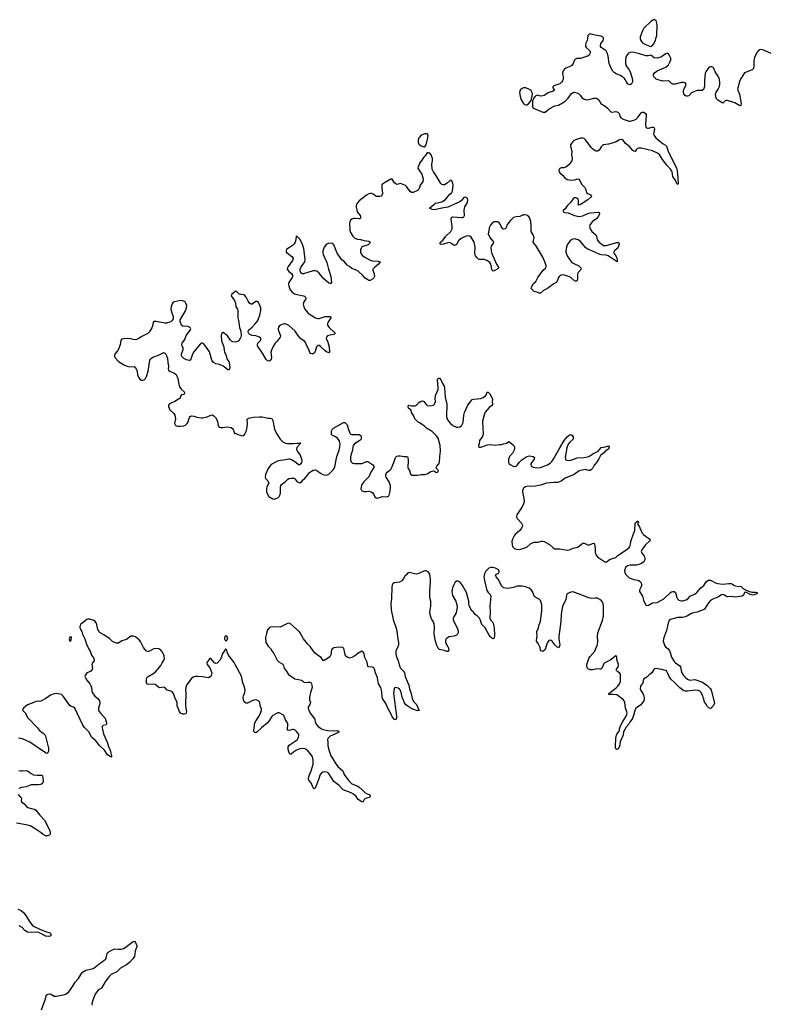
# Model space of a CAD drawing. Header units: inches. Extents: x 1839294 to 1929364, y 762242 to 909984.
# Tile 51 of 76: x 1903423 to 1915757, y 844122 to 860310. Entities that reach past the tile are written whole.
import ezdxf

# ---------------------------------------------------------------- set-up
doc = ezdxf.new("R2010")
doc.units = ezdxf.units.IN
doc.header["$MEASUREMENT"] = 0
for name, color, linetype in [('B9804', 7, 'Continuous'), ('B9805', 7, 'Continuous'), ('B9814', 7, 'Continuous'), ('B9815', 7, 'Continuous'), ('B9816', 7, 'Continuous')]:
    doc.layers.add(name, color=color, linetype=linetype)

msp = doc.modelspace()

# ---------------------------------------------------------------- linework, layer by layer
at = {"layer": 'B9804', "color": 6, "elevation": 600}
for points in [[(1904542, 850000), (1904556, 849970), (1904584, 849930), (1904604, 849864), (1904639, 849819), (1904649, 849790), (1904649, 849770), (1904618, 849730), (1904610, 849710), (1904623, 849650), (1904610, 849611), (1904590, 849596), (1904528, 849570), (1904499, 849530), (1904497, 849510), (1904505, 849490), (1904530, 849450), (1904577, 849390), (1904596, 849356), (1904604, 849330), (1904609, 849270), (1904622, 849242), (1904660, 849190), (1904710, 849150), (1904736, 849110), (1904743, 849070), (1904721, 848990), (1904719, 848950), (1904750, 848910), (1904810, 848850), (1904827, 848827), (1904843, 848790), (1904853, 848750), (1904853, 848727), (1904844, 848716), (1904795, 848705), (1904783, 848697), (1904778, 848690), (1904779, 848670), (1904803, 848570), (1904860, 848430), (1904882, 848362), (1904910, 848301), (1904920, 848250), (1904934, 848210), (1904932, 848188), (1904910, 848194), (1904870, 848226), (1904821, 848301), (1904735, 848375), (1904674, 848454), (1904612, 848510), (1904563, 848603), (1904490, 848672), (1904460, 848710), (1904330, 848991), (1904310, 849010), (1904270, 849018), (1904250, 849035), (1904192, 849112), (1904140, 849190), (1904110, 849214), (1904030, 849232), (1903990, 849224), (1903930, 849203), (1903853, 849150), (1903770, 849104), (1903750, 849100), (1903710, 849106), (1903690, 849102), (1903630, 849072), (1903550, 849044), (1903484, 848990), (1903471, 848970), (1903477, 848950), (1903515, 848915), (1903555, 848830), (1903714, 848670), (1903750, 848625), (1903810, 848582), (1903838, 848550), (1903848, 848530), (1903895, 848335), (1903897, 848290), (1903893, 848267), (1903886, 848254), (1903872, 848248), (1903850, 848255), (1903590, 848430), (1903470, 848489), (1903404, 848496)], [(1907520, 850000), (1907547, 849970), (1907572, 849932), (1907606, 849890), (1907659, 849779), (1907691, 849750), (1907752, 849712), (1907762, 849690), (1907773, 849650), (1907810, 849604), (1907847, 849547), (1907950, 849471), (1908010, 849464), (1908058, 849450), (1908078, 849438), (1908097, 849417), (1908110, 849411), (1908170, 849418), (1908196, 849416), (1908211, 849411), (1908224, 849390), (1908231, 849370), (1908233, 849330), (1908208, 849250), (1908191, 849170), (1908194, 849130), (1908208, 849090), (1908205, 849070), (1908198, 849050), (1908172, 849010), (1908172, 848990), (1908176, 848970), (1908205, 848910), (1908278, 848810), (1908286, 848766), (1908301, 848730), (1908330, 848694), (1908350, 848678), (1908390, 848650), (1908418, 848638), (1908495, 848625), (1908590, 848620), (1908650, 848623), (1908676, 848610), (1908667, 848590), (1908533, 848530), (1908509, 848510), (1908495, 848490), (1908490, 848470), (1908495, 848430), (1908493, 848370), (1908513, 848290), (1908545, 848205), (1908577, 848157), (1908611, 848091), (1908655, 848030), (1908740, 847960), (1908747, 847950), (1908763, 847903), (1908836, 847796), (1908890, 847748), (1908987, 847710), (1909010, 847695), (1909061, 847641), (1909104, 847604), (1909141, 847581), (1909171, 847570), (1909191, 847550), (1909185, 847530), (1909114, 847506), (1909102, 847498), (1909092, 847488), (1909070, 847444), (1909050, 847449), (1908990, 847492), (1908957, 847537), (1908917, 847577), (1908878, 847598), (1908744, 847650), (1908678, 847718), (1908590, 847784), (1908521, 847901), (1908491, 847931), (1908470, 847941), (1908430, 847947), (1908410, 847941), (1908382, 847918), (1908364, 847890), (1908347, 847830), (1908282, 847678), (1908270, 847663), (1908250, 847684), (1908221, 847761), (1908183, 847810), (1908175, 847830), (1908180, 847870), (1908219, 847961), (1908250, 848070), (1908253, 848130), (1908247, 848167), (1908239, 848190), (1908210, 848239), (1908170, 848285), (1908130, 848318), (1908090, 848330), (1908030, 848323), (1907977, 848303), (1907926, 848270), (1907890, 848233), (1907870, 848233), (1907850, 848273), (1907841, 848310), (1907838, 848330), (1907842, 848358), (1907859, 848381), (1907987, 848470), (1908010, 848510), (1908017, 848543), (1908014, 848566), (1907980, 848610), (1907950, 848634), (1907930, 848640), (1907910, 848639), (1907850, 848622), (1907828, 848628), (1907833, 848733), (1907828, 848750), (1907798, 848798), (1907777, 848857), (1907769, 848869), (1907750, 848884), (1907690, 848914), (1907670, 848915), (1907590, 848870), (1907570, 848852), (1907522, 848778), (1907494, 848746), (1907401, 848670), (1907330, 848600), (1907310, 848587), (1907290, 848593), (1907278, 848610), (1907276, 848630), (1907294, 848750), (1907314, 848790), (1907370, 848870), (1907401, 848950), (1907402, 848982), (1907379, 849030), (1907372, 849090), (1907354, 849114), (1907308, 849128), (1907270, 849125), (1907170, 849075), (1907150, 849073), (1907137, 849077), (1907115, 849095), (1907104, 849124), (1907101, 849170), (1907106, 849194), (1907128, 849250), (1907132, 849290), (1907115, 849355), (1907093, 849410), (1907070, 849515), (1906970, 849707), (1906950, 849741), (1906861, 849861), (1906837, 849910), (1906830, 849946), (1906810, 849966), (1906800, 849940), (1906761, 849890), (1906751, 849849), (1906728, 849792), (1906670, 849733), (1906650, 849723), (1906630, 849735), (1906570, 849808), (1906550, 849808), (1906508, 849750), (1906504, 849730), (1906510, 849710), (1906553, 849653), (1906584, 849570), (1906574, 849530), (1906555, 849505), (1906530, 849491), (1906430, 849506), (1906349, 849511), (1906311, 849509), (1906279, 849501), (1906244, 849476), (1906170, 849370), (1906154, 849330), (1906149, 849290), (1906155, 849230), (1906153, 849047), (1906157, 848990), (1906170, 848930), (1906161, 848910), (1906150, 848899), (1906130, 848890), (1906110, 848891), (1906070, 848908), (1906050, 848935), (1906013, 849030), (1906012, 849092), (1905980, 849150), (1905951, 849231), (1905930, 849260), (1905910, 849271), (1905848, 849288), (1905810, 849332), (1905790, 849337), (1905730, 849328), (1905710, 849330), (1905670, 849370), (1905650, 849380), (1905610, 849385), (1905550, 849380), (1905528, 849388), (1905511, 849410), (1905510, 849470), (1905515, 849490), (1905535, 849510), (1905630, 849567), (1905656, 849590), (1905745, 849690), (1905766, 849734), (1905790, 849768), (1905803, 849810), (1905798, 849850), (1905770, 849912), (1905745, 849945), (1905710, 849965), (1905670, 849974), (1905630, 849968), (1905550, 849923), (1905530, 849921), (1905510, 849930), (1905459, 849990), (1905454, 850000)], [(1909644, 850000), (1909613, 849930), (1909610, 849890), (1909617, 849850), (1909649, 849770), (1909676, 849670), (1909688, 849648), (1909750, 849590), (1909757, 849570), (1909764, 849510), (1909827, 849370), (1909838, 849310), (1909862, 849230), (1909878, 849150), (1909903, 849103), (1909950, 849050), (1909994, 848950), (1909974, 848946), (1909950, 848950), (1909890, 848976), (1909830, 849010), (1909773, 849053), (1909757, 849077), (1909718, 849170), (1909698, 849250), (1909683, 849290), (1909670, 849306), (1909650, 849319), (1909630, 849328), (1909603, 849330), (1909590, 849323), (1909584, 849310), (1909575, 849230), (1909623, 848857), (1909621, 848830), (1909610, 848797), (1909590, 848804), (1909551, 848850), (1909537, 848890), (1909490, 848967), (1909447, 849067), (1909394, 849150), (1909389, 849170), (1909382, 849262), (1909372, 849310), (1909365, 849330), (1909329, 849389), (1909310, 849490), (1909278, 849570), (1909262, 849630), (1909250, 849652), (1909230, 849663), (1909170, 849668), (1909150, 849678), (1909139, 849750), (1909102, 849822), (1909090, 849884), (1909070, 849925), (1909050, 849926), (1908985, 849890), (1908937, 849850), (1908890, 849826), (1908850, 849815), (1908810, 849827), (1908786, 849850), (1908770, 849890), (1908769, 849930), (1908759, 849970), (1908738, 849990), (1908672, 849992), (1908590, 849981), (1908570, 849974), (1908551, 849950), (1908542, 849870), (1908524, 849836), (1908490, 849810), (1908430, 849774), (1908415, 849775), (1908383, 849823), (1908323, 849863), (1908281, 849901), (1908210, 849996), (1908206, 850000)], [(1903409, 847969), (1903441, 847961), (1903470, 847960), (1903530, 847967), (1903550, 847961), (1903610, 847916), (1903650, 847897), (1903711, 847889), (1903772, 847892), (1903788, 847888), (1903798, 847878), (1903806, 847846), (1903808, 847790), (1903805, 847770), (1903790, 847746), (1903763, 847737), (1903728, 847732), (1903610, 847728), (1903530, 847699), (1903455, 847685), (1903410, 847671)], [(1903399, 847570), (1903439, 847530), (1903451, 847510), (1903446, 847470), (1903451, 847450), (1903498, 847418), (1903536, 847376), (1903559, 847359), (1903610, 847341), (1903665, 847330), (1903690, 847313), (1903755, 847230), (1903832, 847150), (1903854, 847114), (1903879, 847050), (1903913, 846990), (1903924, 846950), (1903924, 846930), (1903917, 846910), (1903886, 846894), (1903850, 846894), (1903810, 846914), (1903779, 846939), (1903660, 847020), (1903595, 847055), (1903530, 847073), (1903370, 847099)], [(1903390, 845684), (1903450, 845662), (1903490, 845624), (1903524, 845584), (1903582, 845482), (1903630, 845422), (1903650, 845408), (1903757, 845357), (1903850, 845319), (1903919, 845299), (1903931, 845290), (1903936, 845270), (1903933, 845250), (1903910, 845239), (1903850, 845243), (1903830, 845251), (1903783, 845283), (1903730, 845302), (1903690, 845308), (1903610, 845301), (1903550, 845311), (1903510, 845337), (1903463, 845383), (1903412, 845412)], [(1903782, 844030), (1903845, 844210), (1903858, 844262), (1903870, 844277), (1903890, 844288), (1903930, 844293), (1903990, 844259), (1904030, 844257), (1904165, 844285), (1904190, 844296), (1904230, 844328), (1904249, 844351), (1904302, 844430), (1904334, 844486), (1904393, 844547), (1904439, 844630), (1904457, 844650), (1904510, 844682), (1904613, 844707), (1904641, 844719), (1904750, 844806), (1904804, 844836), (1904838, 844870), (1904854, 844906), (1904865, 844950), (1904876, 844970), (1904896, 844990), (1904970, 845030), (1904990, 845036), (1905050, 845027), (1905090, 845031), (1905130, 845041), (1905161, 845059), (1905290, 845154), (1905310, 845158), (1905325, 845145), (1905345, 845105), (1905351, 845090), (1905351, 845071), (1905323, 844997), (1905320, 844950), (1905311, 844910), (1905287, 844870), (1905230, 844810), (1905182, 844770), (1905081, 844719), (1905022, 844658), (1904930, 844614), (1904890, 844575), (1904827, 844490), (1904770, 844390), (1904730, 844366), (1904710, 844348), (1904664, 844290), (1904624, 844190), (1904612, 844130), (1904613, 844110)]]:
    msp.add_lwpolyline(points, dxfattribs=at)
at = {"layer": 'B9805', "color": 6, "elevation": 600}
for points in [[(1910000, 858378), (1909993, 858370), (1909979, 858330), (1909979, 858290), (1909990, 858265), (1910000, 858256)], [(1910000, 857941), (1909978, 857890), (1909976, 857870), (1909984, 857850), (1910000, 857827)], [(1910000, 857552), (1909990, 857521), (1909970, 857501), (1909896, 857470), (1909869, 857469), (1909846, 857486), (1909790, 857568), (1909770, 857582), (1909690, 857619), (1909650, 857603), (1909630, 857600), (1909610, 857610), (1909588, 857628), (1909550, 857690), (1909530, 857690), (1909423, 857630), (1909395, 857610), (1909384, 857596), (1909382, 857550), (1909392, 857450), (1909380, 857420), (1909369, 857411), (1909350, 857402), (1909310, 857401), (1909290, 857405), (1909250, 857435), (1909219, 857450), (1909190, 857451), (1909170, 857445), (1909130, 857427), (1909010, 857331), (1908980, 857300), (1908965, 857275), (1908959, 857250), (1908961, 857230), (1908977, 857150), (1909023, 857090), (1909030, 857070), (1909032, 857048), (1909022, 857038), (1909010, 857034), (1908950, 857043), (1908919, 857041), (1908889, 857031), (1908867, 857013), (1908851, 856969), (1908853, 856850), (1908868, 856810), (1908903, 856750), (1908940, 856720), (1908982, 856702), (1909030, 856698), (1909090, 856682), (1909170, 856671), (1909187, 856650), (1909180, 856630), (1909156, 856610), (1909070, 856579), (1909055, 856570), (1909039, 856550), (1909032, 856530), (1909033, 856490), (1909041, 856461), (1909057, 856437), (1909090, 856410), (1909190, 856357), (1909230, 856347), (1909322, 856342), (1909352, 856330), (1909345, 856310), (1909329, 856290), (1909262, 856238), (1909236, 856210), (1909232, 856190), (1909256, 856130), (1909260, 856090), (1909252, 856068), (1909230, 856043), (1909190, 856022), (1909170, 856023), (1909150, 856031), (1909110, 856058), (1909070, 856104), (1908990, 856174), (1908950, 856200), (1908890, 856220), (1908850, 856252), (1908810, 856275), (1908766, 856330), (1908723, 856363), (1908705, 856385), (1908649, 856469), (1908592, 856610), (1908563, 856630), (1908510, 856638), (1908470, 856618), (1908434, 856570), (1908410, 856506), (1908411, 856470), (1908417, 856450), (1908479, 856319), (1908502, 856210), (1908542, 856090), (1908553, 855990), (1908545, 855975), (1908530, 855971), (1908510, 855979), (1908429, 856050), (1908350, 856144), (1908310, 856176), (1908283, 856183), (1908250, 856181), (1908090, 856130), (1908070, 856132), (1908049, 856149), (1908039, 856179), (1908039, 856210), (1908055, 856245), (1908112, 856330), (1908119, 856370), (1908117, 856410), (1908097, 856550), (1908070, 856632), (1908030, 856701), (1907990, 856744), (1907984, 856744), (1907970, 856758), (1907967, 856690), (1907953, 856650), (1907938, 856622), (1907907, 856593), (1907836, 856550), (1907814, 856530), (1907805, 856510), (1907810, 856490), (1907827, 856470), (1907899, 856419), (1907920, 856390), (1907910, 856350), (1907841, 856250), (1907830, 856230), (1907826, 856210), (1907834, 856190), (1907852, 856170), (1907896, 856136), (1907910, 856110), (1907911, 856090), (1907906, 856070), (1907854, 855990), (1907848, 855970), (1907851, 855930), (1907875, 855870), (1907905, 855830), (1907945, 855805), (1907991, 855791), (1908091, 855771), (1908110, 855763), (1908124, 855750), (1908133, 855727), (1908127, 855710), (1908100, 855670), (1908089, 855631), (1908096, 855590), (1908114, 855550), (1908164, 855490), (1908189, 855470), (1908288, 855408), (1908330, 855396), (1908350, 855398), (1908450, 855430), (1908537, 855430), (1908540, 855410), (1908492, 855330), (1908488, 855310), (1908490, 855290), (1908516, 855250), (1908599, 855170), (1908612, 855150), (1908603, 855137), (1908588, 855132), (1908530, 855125), (1908490, 855113), (1908469, 855090), (1908468, 855070), (1908494, 855010), (1908515, 854930), (1908523, 854850), (1908510, 854832), (1908470, 854849), (1908450, 854864), (1908370, 854939), (1908350, 854951), (1908330, 854954), (1908315, 854945), (1908306, 854934), (1908283, 854857), (1908270, 854831), (1908250, 854819), (1908230, 854817), (1908210, 854824), (1908198, 854838), (1908178, 854890), (1908146, 854946), (1908124, 855004), (1908110, 855023), (1908050, 855065), (1908001, 855121), (1907953, 855190), (1907850, 855283), (1907810, 855306), (1907790, 855310), (1907770, 855308), (1907714, 855290), (1907690, 855270), (1907684, 855256), (1907677, 855230), (1907678, 855210), (1907708, 855130), (1907712, 855110), (1907707, 855093), (1907657, 855023), (1907628, 854992), (1907599, 854950), (1907564, 854876), (1907556, 854844), (1907564, 854750), (1907554, 854710), (1907530, 854695), (1907500, 854700), (1907481, 854721), (1907417, 854830), (1907335, 854950), (1907334, 854970), (1907341, 854990), (1907378, 855030), (1907388, 855050), (1907390, 855072), (1907370, 855093), (1907310, 855111), (1907250, 855119), (1907212, 855132), (1907191, 855150), (1907182, 855170), (1907184, 855190), (1907194, 855210), (1907250, 855257), (1907300, 855310), (1907332, 855348), (1907346, 855374), (1907375, 855450), (1907393, 855530), (1907391, 855570), (1907371, 855630), (1907350, 855661), (1907330, 855675), (1907310, 855675), (1907250, 855634), (1907230, 855633), (1907210, 855642), (1907182, 855682), (1907150, 855749), (1907130, 855777), (1907110, 855787), (1907036, 855796), (1906990, 855841), (1906970, 855841), (1906928, 855810), (1906908, 855790), (1906905, 855770), (1906955, 855695), (1906972, 855648), (1906977, 855590), (1907007, 855550), (1907014, 855530), (1907010, 855410), (1907025, 855365), (1907037, 855250), (1907063, 855190), (1907068, 855110), (1907063, 855090), (1907053, 855067), (1907027, 855030), (1907010, 855018), (1906970, 855010), (1906930, 855015), (1906906, 855026), (1906890, 855042), (1906843, 855110), (1906770, 855165), (1906750, 855162), (1906737, 855110), (1906741, 855030), (1906782, 854930), (1906787, 854870), (1906793, 854850), (1906820, 854790), (1906833, 854733), (1906865, 854690), (1906871, 854671), (1906878, 854590), (1906874, 854566), (1906866, 854554), (1906850, 854552), (1906790, 854603), (1906770, 854614), (1906710, 854642), (1906650, 854650), (1906610, 854674), (1906587, 854710), (1906548, 854850), (1906470, 854961), (1906450, 854984), (1906430, 854994), (1906410, 854990), (1906390, 854973), (1906290, 854850), (1906269, 854810), (1906241, 854730), (1906229, 854711), (1906210, 854705), (1906170, 854716), (1906122, 854742), (1906091, 854770), (1906084, 854790), (1906086, 854810), (1906114, 854890), (1906113, 854910), (1906095, 854950), (1906092, 854970), (1906098, 854990), (1906140, 855050), (1906163, 855117), (1906232, 855210), (1906240, 855230), (1906230, 855250), (1906190, 855266), (1906110, 855270), (1906087, 855287), (1906068, 855330), (1906063, 855350), (1906066, 855374), (1906144, 855510), (1906170, 855571), (1906171, 855610), (1906159, 855650), (1906146, 855670), (1906110, 855687), (1906070, 855691), (1905968, 855672), (1905950, 855664), (1905930, 855641), (1905914, 855590), (1905911, 855550), (1905926, 855490), (1905948, 855430), (1905950, 855410), (1905946, 855390), (1905933, 855367), (1905910, 855344), (1905838, 855322), (1905810, 855318), (1905670, 855347), (1905630, 855349), (1905619, 855330), (1905607, 855270), (1905596, 855244), (1905553, 855170), (1905530, 855150), (1905430, 855103), (1905370, 855063), (1905332, 855048), (1905290, 855050), (1905250, 855062), (1905190, 855070), (1905130, 855065), (1905110, 855058), (1905094, 855046), (1905085, 855030), (1905077, 854970), (1905056, 854904), (1905034, 854866), (1905000, 854830), (1904988, 854810), (1904982, 854790), (1904984, 854770), (1904993, 854750), (1905048, 854688), (1905150, 854628), (1905190, 854613), (1905230, 854605), (1905308, 854608), (1905330, 854594), (1905354, 854534), (1905363, 854470), (1905376, 854430), (1905401, 854401), (1905426, 854386), (1905450, 854385), (1905470, 854390), (1905494, 854410), (1905510, 854441), (1905537, 854530), (1905566, 854710), (1905575, 854730), (1905590, 854747), (1905616, 854764), (1905705, 854795), (1905770, 854830), (1905790, 854836), (1905810, 854828), (1905826, 854810), (1905854, 854746), (1905862, 854670), (1905873, 854630), (1905874, 854610), (1905864, 854570), (1905871, 854550), (1905896, 854530), (1905973, 854493), (1905995, 854475), (1906024, 854410), (1906039, 854319), (1906055, 854275), (1906078, 854238), (1906130, 854191), (1906137, 854170), (1906130, 854155), (1906122, 854150), (1906090, 854144), (1906082, 854138), (1906070, 854118), (1906063, 854090), (1906038, 854070), (1905973, 854030), (1905890, 853994), (1905873, 853970), (1905870, 853950), (1905894, 853894), (1905957, 853837), (1905974, 853810), (1905984, 853750), (1905972, 853670), (1905979, 853650), (1905995, 853635), (1906026, 853626), (1906070, 853626), (1906126, 853634), (1906150, 853645), (1906179, 853670), (1906190, 853686), (1906217, 853770), (1906230, 853784), (1906250, 853795), (1906286, 853794), (1906337, 853777), (1906410, 853763), (1906430, 853764), (1906510, 853782), (1906570, 853809), (1906590, 853812), (1906619, 853799), (1906647, 853770), (1906675, 853710), (1906691, 853630), (1906707, 853610), (1906730, 853605), (1906765, 853605), (1906830, 853614), (1906904, 853604), (1906925, 853590), (1906938, 853570), (1906946, 853550), (1906950, 853514), (1906970, 853512), (1907014, 853490), (1907090, 853467), (1907110, 853471), (1907130, 853494), (1907150, 853541), (1907166, 853610), (1907169, 853670), (1907166, 853730), (1907172, 853750), (1907190, 853761), (1907270, 853773), (1907370, 853782), (1907410, 853779), (1907510, 853756), (1907550, 853758), (1907570, 853754), (1907590, 853722), (1907618, 853578), (1907646, 853506), (1907710, 853415), (1907750, 853370), (1907796, 853350), (1907830, 853344), (1907930, 853342), (1907990, 853350), (1908051, 853350), (1908035, 853345), (1908034, 853330), (1907984, 853276), (1907978, 853250), (1907996, 853210), (1908037, 853150), (1908065, 853070), (1908067, 853050), (1908061, 853030), (1908031, 852989), (1908010, 852989), (1907967, 853030), (1907896, 853076), (1907870, 853084), (1907850, 853085), (1907770, 853066), (1907710, 853063), (1907666, 853050), (1907561, 852999), (1907536, 852970), (1907513, 852930), (1907470, 852830), (1907462, 852790), (1907469, 852769), (1907507, 852727), (1907520, 852690), (1907489, 852630), (1907483, 852610), (1907485, 852550), (1907498, 852510), (1907525, 852470), (1907590, 852433), (1907611, 852429), (1907644, 852436), (1907670, 852450), (1907690, 852471), (1907710, 852504), (1907716, 852530), (1907714, 852626), (1907718, 852650), (1907732, 852670), (1907789, 852710), (1907828, 852752), (1907850, 852765), (1907890, 852772), (1907938, 852770), (1907956, 852756), (1907990, 852710), (1908030, 852696), (1908061, 852710), (1908090, 852751), (1908110, 852764), (1908161, 852819), (1908194, 852866), (1908223, 852890), (1908250, 852904), (1908290, 852907), (1908310, 852898), (1908370, 852856), (1908410, 852835), (1908430, 852827), (1908470, 852824), (1908490, 852828), (1908510, 852840), (1908579, 852910), (1908597, 852930), (1908610, 852959), (1908639, 853130), (1908678, 853230), (1908690, 853290), (1908694, 853330), (1908691, 853351), (1908678, 853390), (1908652, 853430), (1908610, 853457), (1908571, 853471), (1908555, 853490), (1908552, 853510), (1908555, 853550), (1908566, 853570), (1908587, 853593), (1908750, 853687), (1908770, 853687), (1908813, 853650), (1908826, 853590), (1908847, 853527), (1908854, 853510), (1908870, 853493), (1908890, 853488), (1909010, 853490), (1909034, 853474), (1909042, 853450), (1909041, 853430), (1909034, 853410), (1909017, 853390), (1908930, 853335), (1908911, 853310), (1908905, 853290), (1908899, 853230), (1908871, 853150), (1908865, 853110), (1908865, 853070), (1908879, 853039), (1908899, 853019), (1908931, 853011), (1909050, 853016), (1909070, 853020), (1909130, 853048), (1909150, 853047), (1909233, 852993), (1909249, 852970), (1909249, 852950), (1909200, 852870), (1909166, 852794), (1909086, 852710), (1909055, 852670), (1909046, 852650), (1909035, 852595), (1909050, 852566), (1909090, 852554), (1909130, 852552), (1909170, 852558), (1909207, 852547), (1909231, 852530), (1909250, 852503), (1909267, 852467), (1909290, 852449), (1909310, 852446), (1909390, 852469), (1909470, 852467), (1909490, 852479), (1909509, 852510), (1909514, 852530), (1909524, 852610), (1909524, 852644), (1909503, 852710), (1909453, 852790), (1909447, 852810), (1909447, 852830), (1909454, 852850), (1909468, 852870), (1909515, 852905), (1909533, 852927), (1909579, 853030), (1909607, 853110), (1909630, 853136), (1909650, 853142), (1909681, 853141), (1909749, 853129), (1909790, 853129), (1909810, 853117), (1909816, 853064), (1909807, 852947), (1909813, 852930), (1909844, 852890), (1909850, 852847), (1909859, 852830), (1909870, 852824), (1909890, 852820), (1909970, 852823), (1910000, 852827)], [(1910000, 853681), (1909986, 853690), (1909942, 853730), (1909927, 853750), (1909903, 853803), (1909870, 853850), (1909862, 853890), (1909823, 853923), (1909814, 853950), (1909817, 853963), (1909828, 853972), (1909870, 853964), (1909930, 853963), (1909950, 853972), (1909998, 854022), (1910000, 854023)], [(1910000, 851210), (1909990, 851206), (1909950, 851195), (1909919, 851199), (1909830, 851224), (1909810, 851218), (1909791, 851190), (1909761, 851159), (1909731, 851110), (1909710, 851086), (1909670, 851064), (1909585, 851050), (1909564, 851036), (1909550, 851014), (1909545, 850985), (1909540, 850790), (1909532, 850710), (1909537, 850610), (1909567, 850447), (1909624, 850290), (1909643, 850130), (1909657, 850070), (1909657, 850030), (1909644, 850000)], [(1905454, 850000), (1905410, 850089), (1905390, 850116), (1905330, 850165), (1905296, 850176), (1905250, 850175), (1905180, 850120), (1905102, 850098), (1905050, 850061), (1905010, 850059), (1904950, 850089), (1904899, 850139), (1904844, 850170), (1904810, 850199), (1904746, 850230), (1904728, 850248), (1904710, 850284), (1904685, 850390), (1904660, 850420), (1904630, 850437), (1904570, 850453), (1904546, 850454), (1904530, 850448), (1904450, 850391), (1904430, 850370), (1904417, 850350), (1904410, 850330), (1904412, 850310), (1904445, 850250), (1904458, 850210), (1904495, 850130), (1904530, 850026), (1904542, 850000)], [(1908206, 850000), (1908162, 850042), (1908091, 850131), (1908039, 850230), (1908023, 850250), (1907880, 850380), (1907850, 850390), (1907830, 850385), (1907710, 850325), (1907590, 850330), (1907550, 850323), (1907530, 850310), (1907503, 850277), (1907482, 850218), (1907468, 850152), (1907473, 850073), (1907510, 850010), (1907520, 850000)]]:
    msp.add_lwpolyline(points, dxfattribs=at)
for points in [[(1904270, 850166), (1904250, 850158), (1904238, 850130), (1904250, 850094), (1904262, 850098), (1904270, 850114), (1904274, 850150)], [(1906810, 850178), (1906799, 850170), (1906791, 850150), (1906793, 850133), (1906810, 850098), (1906830, 850105), (1906842, 850130), (1906846, 850150), (1906830, 850175)]]:
    msp.add_lwpolyline(points, close=True, dxfattribs=at)
at = {"layer": 'B9814', "color": 6, "elevation": 600}
for points in [[(1910468, 850000), (1910473, 849993), (1910483, 849950), (1910470, 849924), (1910450, 849925), (1910410, 849940), (1910350, 849948), (1910330, 849958), (1910310, 849976), (1910295, 850000)], [(1912082, 850000), (1912072, 849970), (1912060, 849950), (1912050, 849938), (1912030, 849925), (1912010, 849927), (1911994, 849950), (1911987, 849990), (1911982, 850000)], [(1912300, 850000), (1912296, 849984), (1912270, 849992), (1912261, 850000)], [(1914050, 850000), (1914090, 849966), (1914114, 849934), (1914127, 849907), (1914149, 849830), (1914190, 849760), (1914215, 849735), (1914287, 849687), (1914296, 849670), (1914306, 849610), (1914320, 849570), (1914344, 849530), (1914370, 849499), (1914410, 849467), (1914450, 849450), (1914530, 849460), (1914657, 849417), (1914730, 849369), (1914790, 849307), (1914801, 849290), (1914854, 849070), (1914832, 849028), (1914810, 849006), (1914802, 848990), (1914790, 848985), (1914770, 848989), (1914730, 849029), (1914717, 849057), (1914691, 849091), (1914680, 849140), (1914653, 849213), (1914630, 849255), (1914612, 849272), (1914590, 849282), (1914530, 849287), (1914411, 849269), (1914370, 849271), (1914350, 849277), (1914284, 849324), (1914195, 849415), (1914135, 849470), (1914107, 849510), (1914083, 849570), (1914063, 849603), (1914050, 849612), (1913990, 849626), (1913950, 849630), (1913890, 849643), (1913870, 849637), (1913856, 849624), (1913825, 849570), (1913780, 849540), (1913740, 849500), (1913686, 849470), (1913674, 849410), (1913640, 849350), (1913633, 849310), (1913642, 849282), (1913675, 849230), (1913690, 849192), (1913696, 849150), (1913690, 849110), (1913637, 849043), (1913563, 848990), (1913548, 848970), (1913524, 848870), (1913502, 848810), (1913470, 848770), (1913446, 848730), (1913400, 848680), (1913377, 848643), (1913360, 848600), (1913350, 848548), (1913304, 848436), (1913290, 848362), (1913270, 848322), (1913250, 848309), (1913230, 848325), (1913225, 848345), (1913227, 848407), (1913234, 848450), (1913230, 848510), (1913250, 848562), (1913288, 848612), (1913294, 848630), (1913292, 848650), (1913296, 848670), (1913310, 848700), (1913348, 848770), (1913403, 848857), (1913414, 848886), (1913417, 848910), (1913413, 848933), (1913391, 848990), (1913382, 849082), (1913370, 849111), (1913350, 849134), (1913250, 849211), (1913182, 849218), (1913144, 849216), (1913130, 849210), (1913118, 849218), (1913119, 849230), (1913140, 849250), (1913237, 849323), (1913264, 849350), (1913294, 849390), (1913307, 849430), (1913306, 849550), (1913293, 849570), (1913264, 849590), (1913245, 849610), (1913240, 849630), (1913272, 849670), (1913275, 849690), (1913273, 849710), (1913249, 849790), (1913249, 849830), (1913238, 849850), (1913230, 849852), (1913139, 849781), (1913050, 849739), (1913028, 849712), (1913007, 849653), (1912987, 849633), (1912970, 849630), (1912930, 849635), (1912850, 849620), (1912810, 849619), (1912770, 849639), (1912752, 849672), (1912754, 849710), (1912790, 849808), (1912806, 849834), (1912884, 849930), (1912914, 850000)]]:
    msp.add_lwpolyline(points, dxfattribs=at)
at = {"layer": 'B9815', "color": 6, "elevation": 600}
for points in [[(1912764, 860000), (1912760, 859970), (1912739, 859921), (1912731, 859890), (1912733, 859870), (1912744, 859850), (1912793, 859810), (1912809, 859790), (1912810, 859770), (1912805, 859750), (1912791, 859729), (1912770, 859711), (1912750, 859702), (1912650, 859674), (1912590, 859671), (1912570, 859663), (1912550, 859644), (1912532, 859590), (1912510, 859556), (1912490, 859543), (1912410, 859512), (1912380, 859490), (1912365, 859470), (1912353, 859430), (1912367, 859367), (1912364, 859330), (1912355, 859305), (1912340, 859280), (1912310, 859256), (1912228, 859230), (1912195, 859210), (1912193, 859190), (1912211, 859170), (1912221, 859150), (1912215, 859145), (1912191, 859130), (1912129, 859111), (1912055, 859065), (1912030, 859057), (1911990, 859054), (1911947, 859067), (1911930, 859066), (1911907, 859053), (1911882, 859018), (1911863, 858977), (1911860, 858890), (1911870, 858859), (1911887, 858847), (1912030, 858791), (1912050, 858787), (1912070, 858791), (1912137, 858843), (1912227, 858893), (1912290, 858902), (1912390, 858962), (1912450, 859018), (1912503, 859097), (1912530, 859113), (1912550, 859116), (1912590, 859108), (1912616, 859096), (1912643, 859070), (1912670, 859028), (1912710, 859002), (1912730, 858995), (1912750, 858990), (1912790, 858995), (1912870, 859019), (1912910, 859018), (1912930, 859010), (1912950, 858990), (1912984, 858930), (1913054, 858890), (1913094, 858854), (1913150, 858793), (1913170, 858790), (1913230, 858798), (1913263, 858790), (1913287, 858767), (1913302, 858710), (1913316, 858696), (1913350, 858675), (1913450, 858640), (1913470, 858640), (1913530, 858656), (1913566, 858674), (1913590, 858697), (1913630, 858759), (1913650, 858780), (1913670, 858792), (1913690, 858790), (1913717, 858770), (1913730, 858750), (1913733, 858733), (1913718, 858590), (1913724, 858544), (1913734, 858534), (1913750, 858526), (1913770, 858526), (1913830, 858541), (1913850, 858541), (1913862, 858530), (1913866, 858510), (1913854, 858430), (1913863, 858403), (1913888, 858370), (1913953, 858310), (1914010, 858266), (1914047, 858247), (1914064, 858230), (1914090, 858146), (1914230, 857870), (1914243, 857823), (1914245, 857750), (1914252, 857708), (1914255, 857610), (1914250, 857598), (1914238, 857618), (1914230, 857622), (1914219, 857659), (1914167, 857730), (1914158, 857810), (1914149, 857830), (1914133, 857853), (1914070, 857919), (1913999, 858010), (1913951, 858091), (1913916, 858116), (1913833, 858153), (1913650, 858197), (1913610, 858199), (1913590, 858191), (1913568, 858170), (1913550, 858144), (1913530, 858146), (1913510, 858161), (1913450, 858232), (1913390, 858275), (1913352, 858330), (1913330, 858341), (1913290, 858337), (1913237, 858303), (1913170, 858278), (1913110, 858264), (1913030, 858255), (1913010, 858244), (1912990, 858221), (1912956, 858164), (1912930, 858147), (1912910, 858147), (1912890, 858155), (1912850, 858185), (1912826, 858210), (1912739, 858330), (1912710, 858354), (1912690, 858362), (1912650, 858360), (1912570, 858334), (1912530, 858310), (1912494, 858270), (1912485, 858250), (1912484, 858230), (1912506, 858150), (1912502, 858090), (1912515, 858030), (1912507, 857990), (1912457, 857923), (1912410, 857886), (1912375, 857875), (1912330, 857873), (1912310, 857864), (1912299, 857850), (1912295, 857830), (1912299, 857810), (1912311, 857790), (1912353, 857753), (1912391, 857710), (1912430, 857684), (1912470, 857675), (1912510, 857673), (1912550, 857678), (1912610, 857695), (1912628, 857688), (1912667, 857607), (1912722, 857550), (1912731, 857530), (1912741, 857490), (1912751, 857471), (1912773, 857453), (1912817, 857430), (1912830, 857410), (1912819, 857390), (1912770, 857346), (1912676, 857290), (1912650, 857269), (1912630, 857262), (1912610, 857266), (1912609, 857269), (1912615, 857285), (1912619, 857330), (1912610, 857359), (1912590, 857377), (1912570, 857382), (1912550, 857380), (1912530, 857366), (1912479, 857301), (1912430, 857250), (1912398, 857202), (1912367, 857170), (1912366, 857150), (1912390, 857139), (1912450, 857137), (1912551, 857090), (1912630, 857076), (1912690, 857085), (1912770, 857123), (1912810, 857134), (1912944, 857144), (1912959, 857139), (1912965, 857130), (1912962, 857110), (1912937, 857063), (1912919, 857041), (1912848, 856992), (1912810, 856941), (1912800, 856910), (1912808, 856870), (1912834, 856830), (1912903, 856770), (1912913, 856750), (1912918, 856710), (1912927, 856690), (1912958, 856650), (1913030, 856599), (1913070, 856597), (1913250, 856644), (1913270, 856647), (1913279, 856639), (1913286, 856626), (1913272, 856568), (1913256, 856550), (1913208, 856512), (1913197, 856490), (1913201, 856470), (1913230, 856430), (1913249, 856390), (1913253, 856367), (1913253, 856327), (1913105, 856425), (1913070, 856436), (1912990, 856444), (1912970, 856451), (1912875, 856495), (1912770, 856537), (1912740, 856560), (1912650, 856662), (1912610, 856691), (1912550, 856707), (1912510, 856697), (1912477, 856670), (1912433, 856607), (1912412, 856550), (1912410, 856490), (1912430, 856430), (1912483, 856343), (1912510, 856317), (1912539, 856299), (1912621, 856261), (1912654, 856230), (1912662, 856210), (1912658, 856202), (1912651, 856190), (1912610, 856155), (1912599, 856130), (1912603, 856050), (1912598, 856022), (1912590, 856010), (1912570, 856009), (1912550, 856018), (1912490, 856070), (1912470, 856083), (1912389, 856110), (1912350, 856115), (1912330, 856111), (1912300, 856090), (1912287, 856070), (1912268, 856012), (1912252, 855988), (1912210, 855967), (1912110, 855893), (1912043, 855857), (1911990, 855813), (1911970, 855813), (1911930, 855832), (1911890, 855841), (1911870, 855855), (1911837, 855890), (1911842, 855910), (1911877, 855970), (1911915, 856005), (1911950, 856070), (1912034, 856190), (1912078, 856230), (1912088, 856250), (1912088, 856270), (1912066, 856330), (1912030, 856403), (1911916, 856596), (1911886, 856630), (1911874, 856650), (1911886, 856730), (1911873, 856770), (1911840, 856830), (1911841, 856919), (1911832, 856990), (1911810, 857057), (1911790, 857084), (1911770, 857095), (1911730, 857103), (1911710, 857101), (1911650, 857073), (1911590, 857070), (1911570, 857065), (1911550, 857055), (1911496, 857010), (1911464, 856970), (1911436, 856930), (1911425, 856890), (1911410, 856869), (1911390, 856865), (1911370, 856874), (1911343, 856910), (1911326, 856950), (1911312, 856970), (1911290, 856984), (1911270, 856989), (1911230, 856988), (1911196, 856964), (1911172, 856930), (1911150, 856890), (1911145, 856870), (1911133, 856790), (1911156, 856730), (1911210, 856670), (1911218, 856650), (1911212, 856630), (1911181, 856590), (1911173, 856570), (1911178, 856510), (1911190, 856465), (1911250, 856330), (1911270, 856290), (1911309, 856230), (1911289, 856211), (1911230, 856182), (1911210, 856176), (1911204, 856184), (1911193, 856210), (1911183, 856270), (1911174, 856290), (1911156, 856316), (1911135, 856335), (1911110, 856352), (1911070, 856365), (1910990, 856365), (1910970, 856375), (1910942, 856402), (1910922, 856430), (1910910, 856470), (1910918, 856570), (1910901, 856650), (1910870, 856706), (1910850, 856733), (1910830, 856749), (1910795, 856755), (1910770, 856752), (1910730, 856737), (1910686, 856714), (1910644, 856676), (1910610, 856616), (1910590, 856601), (1910570, 856600), (1910518, 856638), (1910490, 856645), (1910390, 856618), (1910350, 856616), (1910337, 856630), (1910346, 856650), (1910392, 856688), (1910434, 856750), (1910515, 856830), (1910538, 856870), (1910540, 856910), (1910524, 857030), (1910530, 857058), (1910551, 857069), (1910690, 857058), (1910710, 857059), (1910732, 857070), (1910742, 857090), (1910735, 857170), (1910742, 857210), (1910749, 857231), (1910790, 857302), (1910796, 857350), (1910790, 857370), (1910780, 857380), (1910770, 857388), (1910750, 857394), (1910730, 857387), (1910697, 857343), (1910664, 857316), (1910470, 857225), (1910370, 857210), (1910250, 857183), (1910207, 857187), (1910168, 857210), (1910208, 857250), (1910267, 857293), (1910290, 857301), (1910366, 857314), (1910428, 857352), (1910499, 857441), (1910533, 857470), (1910545, 857490), (1910556, 857590), (1910550, 857629), (1910530, 857665), (1910510, 857669), (1910459, 857621), (1910410, 857597), (1910390, 857595), (1910370, 857600), (1910350, 857617), (1910284, 857724), (1910261, 857770), (1910229, 857810), (1910210, 857850), (1910204, 857936), (1910214, 857990), (1910215, 858030), (1910195, 858090), (1910170, 858113), (1910150, 858121), (1910130, 858121), (1910114, 858106), (1910093, 858070), (1910070, 858050), (1910056, 858030), (1910041, 857999), (1910004, 857950), (1910000, 857941)], [(1915790, 859755), (1915650, 859815), (1915610, 859820), (1915590, 859812), (1915550, 859769), (1915512, 859688), (1915503, 859637), (1915504, 859550), (1915494, 859506), (1915473, 859487), (1915350, 859438), (1915293, 859350), (1915271, 859309), (1915235, 859170), (1915238, 859150), (1915265, 859085), (1915294, 858930), (1915290, 858899), (1915270, 858894), (1915190, 858942), (1915070, 858982), (1915050, 858983), (1915030, 858974), (1915010, 858952), (1914990, 858938), (1914910, 858985), (1914890, 859006), (1914879, 859039), (1914874, 859090), (1914882, 859118), (1914917, 859170), (1914936, 859210), (1914945, 859250), (1914942, 859290), (1914931, 859350), (1914923, 859370), (1914864, 859450), (1914836, 859516), (1914827, 859527), (1914810, 859536), (1914790, 859535), (1914770, 859527), (1914730, 859482), (1914710, 859455), (1914699, 859430), (1914690, 859310), (1914692, 859210), (1914676, 859164), (1914650, 859147), (1914570, 859143), (1914514, 859126), (1914475, 859105), (1914430, 859058), (1914410, 859050), (1914390, 859050), (1914370, 859065), (1914352, 859090), (1914346, 859110), (1914343, 859130), (1914350, 859165), (1914385, 859230), (1914388, 859250), (1914372, 859272), (1914350, 859279), (1914310, 859278), (1914210, 859252), (1914170, 859250), (1914150, 859259), (1914110, 859300), (1914090, 859307), (1913997, 859297), (1913896, 859330), (1913859, 859370), (1913850, 859390), (1913854, 859410), (1913870, 859436), (1913910, 859469), (1914054, 859530), (1914098, 859570), (1914122, 859610), (1914134, 859650), (1914136, 859670), (1914132, 859690), (1914110, 859732), (1914090, 859754), (1914070, 859756), (1914050, 859750), (1914017, 859723), (1913970, 859694), (1913910, 859676), (1913864, 859684), (1913810, 859729), (1913765, 859715), (1913730, 859715), (1913621, 859750), (1913510, 859776), (1913470, 859772), (1913442, 859758), (1913407, 859713), (1913394, 859686), (1913388, 859650), (1913392, 859590), (1913402, 859550), (1913446, 859490), (1913465, 859450), (1913503, 859350), (1913508, 859312), (1913505, 859290), (1913490, 859256), (1913470, 859240), (1913450, 859242), (1913430, 859251), (1913410, 859276), (1913386, 859326), (1913367, 859350), (1913310, 859392), (1913239, 859419), (1913210, 859435), (1913183, 859463), (1913154, 859510), (1913124, 859590), (1913108, 859710), (1913090, 859766), (1913070, 859799), (1912990, 859850), (1912980, 859870), (1912979, 859890), (1912984, 859910), (1913022, 859970), (1913030, 859990), (1913029, 860000)], [(1913633, 860000), (1913641, 859970), (1913652, 859950), (1913670, 859930), (1913710, 859906), (1913790, 859876), (1913810, 859870), (1913830, 859878), (1913850, 859905), (1913885, 859970), (1913892, 860000)], [(1910000, 858256), (1910006, 858250), (1910030, 858237), (1910070, 858220), (1910090, 858217), (1910110, 858254), (1910141, 858370), (1910145, 858410), (1910130, 858434), (1910090, 858434), (1910030, 858411), (1910000, 858378)], [(1910000, 857827), (1910040, 857770), (1910064, 857690), (1910056, 857650), (1910011, 857589), (1910000, 857552)], [(1910000, 854023), (1910030, 854040), (1910050, 854043), (1910070, 854034), (1910116, 853976), (1910130, 853968), (1910170, 853962), (1910230, 853975), (1910249, 853990), (1910262, 854030), (1910257, 854077), (1910263, 854130), (1910306, 854230), (1910310, 854250), (1910298, 854390), (1910310, 854416), (1910330, 854415), (1910355, 854390), (1910379, 854330), (1910405, 854285), (1910415, 854255), (1910425, 854105), (1910452, 853990), (1910446, 853790), (1910453, 853753), (1910478, 853710), (1910510, 853669), (1910550, 853638), (1910610, 853613), (1910631, 853609), (1910664, 853616), (1910690, 853633), (1910706, 853654), (1910718, 853690), (1910731, 853810), (1910741, 853850), (1910795, 853970), (1910850, 854046), (1910870, 854063), (1910890, 854071), (1911010, 854083), (1911050, 854099), (1911090, 854130), (1911113, 854187), (1911130, 854188), (1911159, 854159), (1911197, 854090), (1911200, 854070), (1911197, 854030), (1911205, 853990), (1911204, 853976), (1911203, 853970), (1911150, 853936), (1911084, 853856), (1911072, 853830), (1911040, 853710), (1911043, 853590), (1911050, 853510), (1911046, 853474), (1911034, 853446), (1910998, 853410), (1910990, 853390), (1910983, 853337), (1910971, 853310), (1910971, 853291), (1910990, 853281), (1911010, 853283), (1911121, 853319), (1911170, 853325), (1911250, 853317), (1911310, 853326), (1911350, 853323), (1911383, 853337), (1911434, 853350), (1911470, 853374), (1911490, 853364), (1911554, 853310), (1911564, 853290), (1911567, 853270), (1911559, 853230), (1911536, 853190), (1911488, 853132), (1911475, 853110), (1911465, 853085), (1911464, 853050), (1911467, 853030), (1911479, 853010), (1911505, 852990), (1911544, 852970), (1911570, 852964), (1911590, 852969), (1911610, 852986), (1911645, 853035), (1911686, 853074), (1911750, 853119), (1911772, 853130), (1911810, 853138), (1911871, 853131), (1911892, 853112), (1911890, 853087), (1911847, 853033), (1911835, 853010), (1911833, 852990), (1911841, 852970), (1911870, 852952), (1911930, 852941), (1911990, 852945), (1912110, 852991), (1912150, 853018), (1912182, 853050), (1912210, 853093), (1912286, 853234), (1912312, 853270), (1912383, 853390), (1912430, 853452), (1912470, 853485), (1912490, 853489), (1912510, 853481), (1912530, 853450), (1912532, 853430), (1912524, 853410), (1912475, 853365), (1912448, 853332), (1912424, 853270), (1912400, 853110), (1912402, 853090), (1912410, 853074), (1912426, 853066), (1912450, 853064), (1912490, 853069), (1912596, 853104), (1912710, 853112), (1912790, 853128), (1912855, 853170), (1912942, 853218), (1912990, 853275), (1913054, 853286), (1913110, 853303), (1913123, 853290), (1913110, 853247), (1913086, 853230), (1913061, 853219), (1913034, 853190), (1912977, 853143), (1912950, 853090), (1912912, 853030), (1912875, 852985), (1912850, 852933), (1912830, 852912), (1912810, 852900), (1912790, 852899), (1912750, 852911), (1912727, 852913), (1912675, 852905), (1912630, 852892), (1912545, 852830), (1912397, 852770), (1912330, 852724), (1912277, 852703), (1912210, 852702), (1912090, 852691), (1911990, 852656), (1911910, 852643), (1911770, 852636), (1911747, 852630), (1911713, 852610), (1911695, 852570), (1911694, 852550), (1911718, 852438), (1911721, 852390), (1911715, 852350), (1911690, 852301), (1911600, 852170), (1911595, 852150), (1911596, 852130), (1911606, 852110), (1911677, 852030), (1911690, 852010), (1911694, 851990), (1911690, 851970), (1911680, 851950), (1911653, 851910), (1911575, 851845), (1911557, 851823), (1911532, 851768), (1911521, 851730), (1911524, 851676), (1911532, 851650), (1911546, 851630), (1911559, 851619), (1911578, 851610), (1911630, 851602), (1911670, 851607), (1911770, 851639), (1911830, 851690), (1911870, 851716), (1911890, 851722), (1911950, 851722), (1912010, 851736), (1912030, 851737), (1912050, 851732), (1912141, 851681), (1912195, 851630), (1912230, 851610), (1912310, 851608), (1912430, 851589), (1912470, 851596), (1912530, 851623), (1912603, 851637), (1912630, 851653), (1912670, 851690), (1912690, 851701), (1912710, 851702), (1912770, 851675), (1912790, 851672), (1912850, 851698), (1912870, 851702), (1912878, 851690), (1912889, 851610), (1912893, 851550), (1912908, 851508), (1912930, 851480), (1912950, 851464), (1913050, 851396), (1913070, 851394), (1913090, 851401), (1913127, 851433), (1913210, 851460), (1913230, 851470), (1913272, 851508), (1913410, 851598), (1913450, 851633), (1913461, 851650), (1913475, 851690), (1913482, 851750), (1913525, 851855), (1913542, 851910), (1913550, 852030), (1913570, 852056), (1913591, 852071), (1913603, 852050), (1913591, 852030), (1913591, 852010), (1913620, 851970), (1913643, 851910), (1913670, 851864), (1913685, 851845), (1913717, 851817), (1913770, 851788), (1913790, 851770), (1913795, 851750), (1913714, 851670), (1913670, 851609), (1913650, 851570), (1913659, 851539), (1913697, 851497), (1913703, 851483), (1913708, 851430), (1913690, 851398), (1913653, 851367), (1913595, 851345), (1913570, 851341), (1913470, 851341), (1913421, 851330), (1913390, 851306), (1913374, 851250), (1913380, 851220), (1913390, 851196), (1913453, 851133), (1913530, 851105), (1913610, 851088), (1913637, 851070), (1913653, 851033), (1913653, 851010), (1913643, 850977), (1913621, 850930), (1913621, 850910), (1913668, 850830), (1913685, 850765), (1913718, 850698), (1913730, 850684), (1913750, 850680), (1913770, 850684), (1913836, 850724), (1913910, 850730), (1914022, 850790), (1914130, 850894), (1914150, 850906), (1914170, 850911), (1914190, 850908), (1914212, 850892), (1914236, 850810), (1914248, 850788), (1914270, 850768), (1914310, 850755), (1914330, 850756), (1914389, 850771), (1914414, 850790), (1914452, 850830), (1914535, 850870), (1914565, 850890), (1914630, 850968), (1914678, 851010), (1914716, 851070), (1914750, 851097), (1914790, 851095), (1914870, 851050), (1914910, 851040), (1914990, 851032), (1915090, 851040), (1915130, 851038), (1915150, 851032), (1915173, 851013), (1915203, 851003), (1915250, 850993), (1915290, 850997), (1915334, 850954), (1915416, 850916), (1915470, 850898), (1915530, 850899), (1915561, 850890), (1915546, 850870), (1915510, 850853), (1915490, 850850), (1915430, 850866), (1915370, 850899), (1915349, 850891), (1915330, 850850), (1915310, 850832), (1915195, 850815), (1915130, 850828), (1915070, 850822), (1915050, 850828), (1915010, 850853), (1914990, 850857), (1914970, 850854), (1914910, 850817), (1914830, 850785), (1914796, 850764), (1914759, 850721), (1914704, 850636), (1914690, 850620), (1914670, 850610), (1914570, 850567), (1914510, 850559), (1914478, 850550), (1914410, 850510), (1914370, 850494), (1914330, 850484), (1914250, 850479), (1914150, 850456), (1914130, 850450), (1914110, 850431), (1914091, 850390), (1914067, 850270), (1914030, 850179), (1914016, 850130), (1914013, 850090), (1914030, 850028), (1914050, 850000), (1914050, 850000)], [(1910000, 852827), (1910030, 852832), (1910090, 852833), (1910130, 852846), (1910190, 852880), (1910230, 852891), (1910246, 852886), (1910270, 852871), (1910290, 852866), (1910298, 852870), (1910313, 852890), (1910301, 852910), (1910279, 852930), (1910276, 852950), (1910284, 852970), (1910320, 853010), (1910328, 853030), (1910334, 853130), (1910346, 853214), (1910343, 853310), (1910310, 853428), (1910280, 853470), (1910210, 853540), (1910115, 853595), (1910078, 853630), (1910000, 853681)], [(1911982, 850000), (1911954, 850054), (1911928, 850090), (1911924, 850110), (1911936, 850170), (1911931, 850250), (1911959, 850310), (1911967, 850350), (1911990, 850418), (1912015, 850595), (1912015, 850690), (1912004, 850730), (1911990, 850762), (1911970, 850784), (1911918, 850810), (1911896, 850830), (1911883, 850850), (1911859, 850910), (1911838, 850938), (1911804, 850964), (1911748, 850988), (1911690, 850999), (1911610, 850996), (1911550, 850974), (1911456, 850956), (1911390, 850968), (1911376, 850976), (1911358, 850998), (1911296, 851110), (1911261, 851150), (1911254, 851170), (1911267, 851193), (1911309, 851211), (1911313, 851230), (1911310, 851250), (1911293, 851273), (1911254, 851294), (1911210, 851306), (1911170, 851302), (1911142, 851290), (1911090, 851242), (1911070, 851202), (1911061, 851150), (1911070, 851091), (1911110, 850925), (1911130, 850895), (1911162, 850862), (1911174, 850830), (1911158, 850670), (1911163, 850570), (1911161, 850470), (1911170, 850442), (1911201, 850410), (1911211, 850391), (1911232, 850310), (1911238, 850190), (1911230, 850142), (1911210, 850133), (1911190, 850143), (1911170, 850162), (1911147, 850190), (1911081, 850310), (1911028, 850368), (1911000, 850450), (1910988, 850470), (1910950, 850508), (1910916, 850530), (1910890, 850569), (1910855, 850595), (1910817, 850677), (1910812, 850710), (1910813, 850750), (1910772, 850890), (1910755, 850930), (1910709, 851010), (1910670, 851060), (1910650, 851074), (1910630, 851081), (1910610, 851081), (1910590, 851062), (1910561, 851010), (1910546, 850970), (1910533, 850910), (1910546, 850846), (1910597, 850750), (1910620, 850670), (1910616, 850616), (1910603, 850557), (1910565, 850490), (1910556, 850470), (1910553, 850450), (1910558, 850430), (1910586, 850370), (1910630, 850291), (1910635, 850230), (1910628, 850210), (1910610, 850190), (1910570, 850176), (1910490, 850163), (1910462, 850150), (1910438, 850130), (1910429, 850110), (1910427, 850070), (1910468, 850000)], [(1910295, 850000), (1910290, 850007), (1910264, 850090), (1910245, 850210), (1910250, 850330), (1910245, 850370), (1910231, 850410), (1910206, 850446), (1910192, 850472), (1910175, 850530), (1910174, 850570), (1910187, 850667), (1910189, 850750), (1910173, 850813), (1910170, 850930), (1910183, 851050), (1910184, 851110), (1910170, 851195), (1910144, 851230), (1910110, 851249), (1910090, 851250), (1910070, 851244), (1910000, 851210)], [(1912914, 850000), (1912922, 850018), (1912931, 850050), (1912934, 850086), (1912929, 850170), (1912936, 850230), (1913011, 850430), (1913027, 850510), (1913031, 850651), (1913025, 850710), (1913014, 850734), (1912996, 850756), (1912970, 850779), (1912930, 850800), (1912890, 850801), (1912830, 850795), (1912790, 850803), (1912530, 850905), (1912490, 850900), (1912433, 850870), (1912422, 850850), (1912408, 850770), (1912355, 850670), (1912331, 850530), (1912325, 850415), (1912296, 850170), (1912296, 850130), (1912308, 850032), (1912300, 850000)], [(1912261, 850000), (1912230, 850030), (1912185, 850090), (1912170, 850104), (1912150, 850110), (1912130, 850101), (1912106, 850070), (1912082, 850000)]]:
    msp.add_lwpolyline(points, dxfattribs=at)
msp.add_lwpolyline([(1911750, 859190), (1911710, 859190), (1911670, 859170), (1911655, 859150), (1911647, 859110), (1911655, 859050), (1911676, 858990), (1911710, 858933), (1911730, 858916), (1911750, 858908), (1911770, 858909), (1911794, 858926), (1911838, 858982), (1911857, 859050), (1911859, 859090), (1911855, 859110), (1911831, 859150), (1911810, 859164)], close=True, dxfattribs=at)
at = {"layer": 'B9816', "color": 6, "elevation": 600}
for points in [[(1913892, 860000), (1913904, 860050), (1913909, 860229), (1913894, 860294), (1913884, 860304), (1913870, 860310), (1913850, 860307), (1913810, 860281), (1913695, 860170), (1913672, 860128), (1913631, 860030), (1913630, 860010), (1913633, 860000)], [(1913029, 860000), (1913028, 860010), (1913010, 860029), (1912990, 860038), (1912894, 860054), (1912827, 860073), (1912810, 860075), (1912791, 860070), (1912770, 860050), (1912764, 860000)]]:
    msp.add_lwpolyline(points, dxfattribs=at)

doc.saveas('drawing.dxf')
